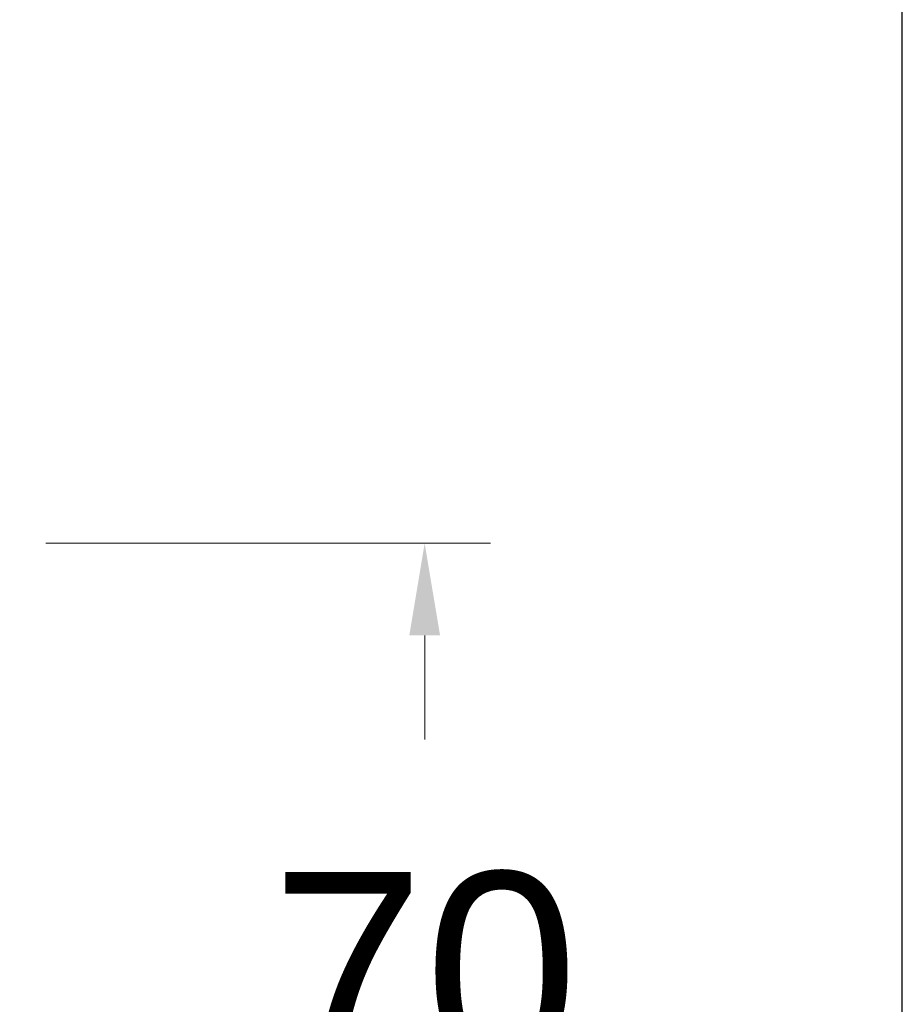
# Model space of a CAD drawing. Header units: millimetres. Extents: x 2577.4 to 2647.4, y 1846.6 to 1919.3.
# Tile 8 of 9: x 2640.7 to 2647.4, y 1883.1 to 1890.6. Entities that reach past the tile are written whole.
import ezdxf

# ---------------------------------------------------------------- set-up
doc = ezdxf.new("R2010")
doc.units = ezdxf.units.MM
doc.layers.add('cotas', color=253, linetype='Continuous', lineweight=5)
doc.styles.add('ARIAL', font='arial.ttf')
doc.dimstyles.new('RS (E1.10)', dxfattribs={"dimtxt": 1.5, "dimasz": 0.7, "dimexe": 0.5, "dimexo": 1, "dimgap": 1, "dimtad": 0, "dimtih": 1, "dimtoh": 1, "dimdec": 0, "dimlfac": 10, "dimtxsty": 'ARIAL', "dimcen": 0, "dimclrd": 256, "dimclre": 256, "dimclrt": 256, "dimadec": 0, "dimazin": 0, "dimtfac": 1, "dimtdec": 0, "dimtofl": 0, "dimtmove": 0, "dimatfit": 3, "dimfxl": 1, "dimlwd": -1, "dimlwe": -1, "dimarcsym": 0})

# ---------------------------------------------------------------- blocks, each defined once
blk = doc.blocks.new('*D28')
at = {"layer": 'cotas', "transparency": 16777216}
for p, q in [((2640.8878, 1886.5863), (2644.2628, 1886.5863)), ((2643.7628, 1885.8863), (2643.7628, 1885.0954)), ((2643.7628, 1880.2971), (2643.7628, 1881.5636)), ((2639.5078, 1879.5971), (2644.2628, 1879.5971))]:
    blk.add_line(p, q, dxfattribs=at)
for points in [[(2643.6461, 1885.8863), (2643.8795, 1885.8863), (2643.7628, 1886.5863)], [(2643.6461, 1880.2971), (2643.8795, 1880.2971), (2643.7628, 1879.5971)]]:
    blk.add_solid(points, dxfattribs=at)
at = {"layer": 'Defpoints', "color": 0, "transparency": 16777216}
for p in [(2639.8878, 1886.5863), (2638.5078, 1879.5971), (2643.7628, 1879.5971)]:
    blk.add_point(p, dxfattribs=at)
at = {"layer": 'cotas', "transparency": 16777216, "insert": (2643.7628, 1883.3295), "char_height": 1.5, "attachment_point": 5, "style": 'ARIAL'}
blk.add_mtext('70', dxfattribs=at)

msp = doc.modelspace()

# ---------------------------------------------------------------- linework, layer by layer
at = {"color": 3}
msp.add_lwpolyline([(2647.3869, 1916.6109), (2577.3869, 1916.6109), (2577.3869, 1846.6109), (2647.3869, 1846.6109)], close=True, dxfattribs=at)

# ---------------------------------------------------------------- dimensions: what is measured, and where the dimension line sits
at = {"layer": 'cotas'}
dim = msp.add_linear_dim(base=(2643.7628, 1879.5971), p1=(2639.8878, 1886.5863), p2=(2638.5078, 1879.5971), angle=90, dimstyle='RS (E1.10)', dxfattribs=at)
dim.commit()
dim.dimension.update_dxf_attribs({"geometry": '*D28', "text_midpoint": (2643.7628, 1883.3295), "dimtype": 160})

doc.saveas('drawing.dxf')
